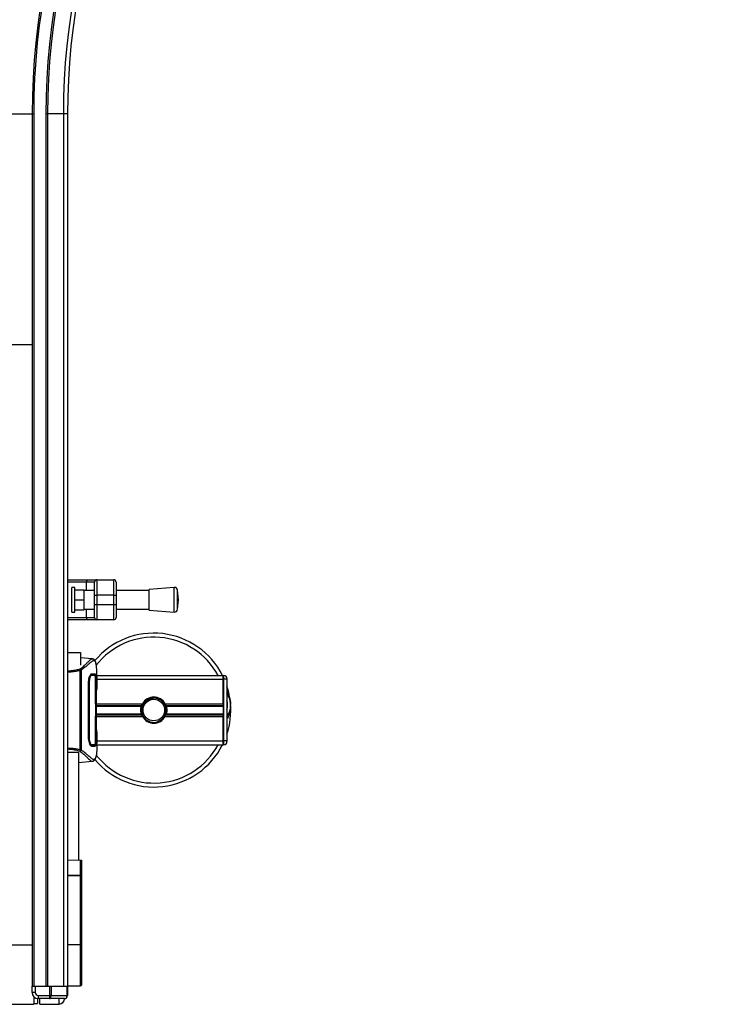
# Model space of a CAD drawing. Header units: millimetres. Extents: x 0 to 420, y 0 to 297.
# Tile 4 of 79: x 112 to 135, y 70 to 102. Entities that reach past the tile are written whole.
import ezdxf

# ---------------------------------------------------------------- set-up
doc = ezdxf.new("R2010")
doc.units = ezdxf.units.MM

msp = doc.modelspace()

# ---------------------------------------------------------------- linework, layer by layer
at = {"color": 7, "linetype": 'Continuous', "lineweight": 25}
for p, q in [((100.87652, 99.30285), (112.17652, 99.30285)), ((112.17652, 99.30285), (112.22652, 99.30285)), ((112.17652, 99.30285), (112.17652, 70.95285)), ((112.22652, 99.30285), (112.22652, 70.95285)), ((112.62652, 99.30285), (112.62652, 70.95285)), ((112.67652, 99.30285), (112.62652, 99.30285)), ((112.67652, 99.30285), (112.67652, 70.95285)), ((113.1896, 99.30285), (112.67652, 99.30285)), ((113.1896, 99.30285), (113.1896, 70.95285)), ((113.32652, 99.30285), (113.1896, 99.30285)), ((113.32652, 99.30285), (113.32652, 70.95285)), ((100.87652, 91.80285), (112.17652, 91.80285)), ((113.32652, 84.1618), (113.98869, 84.1618)), ((113.32652, 84.1618), (113.98869, 84.1618)), ((113.98869, 84.1618), (114.27652, 84.1618)), ((113.98869, 84.1618), (114.27652, 84.1618)), ((114.27652, 84.1618), (114.27652, 83.6618)), ((114.27652, 84.1618), (114.82652, 84.1618)), ((114.27652, 84.1618), (114.27652, 83.6618)), ((114.27652, 84.1618), (114.82652, 84.1618)), ((114.82652, 83.6618), (114.82652, 84.1618)), ((114.82652, 83.6618), (114.82652, 84.1618)), ((113.94567, 84.0868), (113.32652, 84.0868)), ((113.94567, 84.0868), (113.32652, 84.0868)), ((113.56204, 83.9118), (113.46204, 83.9118)), ((113.56204, 83.9118), (113.46204, 83.9118)), ((113.46204, 83.1118), (113.46204, 83.9118)), ((113.46204, 83.1118), (113.46204, 83.9118)), ((113.56204, 83.1118), (113.56204, 83.9118)), ((113.56204, 83.1118), (113.56204, 83.9118)), ((113.56204, 83.8368), (113.86204, 83.8368)), ((113.56204, 83.8368), (113.86204, 83.8368)), ((113.86204, 83.5118), (113.86204, 83.8368)), ((113.86204, 83.5118), (113.86204, 83.8368)), ((114.20152, 84.0868), (113.94567, 84.0868)), ((114.20152, 84.0868), (113.94567, 84.0868)), ((113.94567, 83.8118), (113.94567, 84.0868)), ((113.94567, 83.8118), (113.94567, 84.0868)), ((114.20152, 83.6618), (114.20152, 84.0868)), ((114.20152, 83.6618), (114.20152, 84.0868)), ((114.90152, 84.0868), (114.90152, 83.6618)), ((114.90152, 84.0868), (114.90152, 83.6618)), ((116.79211, 83.9118), (115.97292, 83.8493)), ((116.79211, 83.9118), (115.97292, 83.8493)), ((115.97292, 83.1743), (115.97292, 83.8493)), ((115.97292, 83.1743), (115.97292, 83.8493)), ((116.79211, 83.1118), (116.79211, 83.9118)), ((116.79211, 83.1118), (116.79211, 83.9118)), ((113.56204, 83.5118), (113.86204, 83.5118)), ((113.56204, 83.5118), (113.86204, 83.5118)), ((114.20152, 83.8118), (113.86204, 83.8118)), ((114.20152, 83.8118), (113.86204, 83.8118)), ((113.86204, 83.1868), (113.86204, 83.5118)), ((113.86204, 83.1868), (113.86204, 83.5118)), ((114.20152, 83.6618), (114.27652, 83.6618)), ((114.20152, 83.3618), (114.20152, 83.6618)), ((114.20152, 83.6618), (114.27652, 83.6618)), ((114.20152, 83.3618), (114.20152, 83.6618)), ((114.82652, 83.6618), (114.27652, 83.6618)), ((114.27652, 83.6618), (114.27652, 83.3618)), ((114.82652, 83.6618), (114.27652, 83.6618)), ((114.27652, 83.6618), (114.27652, 83.3618)), ((114.82652, 83.6618), (114.90152, 83.6618)), ((114.82652, 83.3618), (114.82652, 83.6618)), ((114.82652, 83.6618), (114.90152, 83.6618)), ((114.82652, 83.3618), (114.82652, 83.6618)), ((115.97292, 83.8118), (114.90152, 83.8118)), ((115.97292, 83.8118), (114.90152, 83.8118)), ((114.90152, 83.6618), (114.90152, 83.3618)), ((114.90152, 83.6618), (114.90152, 83.3618)), ((116.92292, 83.5118), (116.89943, 83.8197)), ((116.92292, 83.5118), (116.89943, 83.8197)), ((116.89943, 83.2039), (116.89943, 83.8197)), ((116.89943, 83.2039), (116.89943, 83.8197)), ((116.89943, 83.2039), (116.92292, 83.5118)), ((116.89943, 83.2039), (116.92292, 83.5118)), ((113.56204, 83.1868), (113.86204, 83.1868)), ((113.56204, 83.1868), (113.86204, 83.1868)), ((113.86204, 83.2118), (114.20152, 83.2118)), ((113.86204, 83.2118), (114.20152, 83.2118)), ((113.94567, 82.9368), (113.94567, 83.2118)), ((113.94567, 82.9368), (113.94567, 83.2118)), ((114.20152, 83.3618), (114.27652, 83.3618)), ((114.20152, 82.9368), (114.20152, 83.3618)), ((114.20152, 83.3618), (114.27652, 83.3618)), ((114.20152, 82.9368), (114.20152, 83.3618)), ((114.27652, 83.3618), (114.27652, 82.8618)), ((114.27652, 83.3618), (114.82652, 83.3618)), ((114.27652, 83.3618), (114.27652, 82.8618)), ((114.27652, 83.3618), (114.82652, 83.3618)), ((114.82652, 82.8618), (114.82652, 83.3618)), ((114.82652, 83.3618), (114.90152, 83.3618)), ((114.82652, 83.3618), (114.90152, 83.3618)), ((114.82652, 82.8618), (114.82652, 83.3618)), ((114.90152, 83.3618), (114.90152, 82.9368)), ((114.90152, 83.3618), (114.90152, 82.9368)), ((114.90152, 83.2118), (115.97292, 83.2118)), ((114.90152, 83.2118), (115.97292, 83.2118)), ((113.32652, 82.9368), (113.94567, 82.9368)), ((113.32652, 82.9368), (113.94567, 82.9368)), ((113.98869, 82.8618), (113.32652, 82.8618)), ((113.98869, 82.8618), (113.32652, 82.8618)), ((113.46204, 83.1118), (113.56204, 83.1118)), ((113.46204, 83.1118), (113.56204, 83.1118)), ((113.94567, 82.9368), (114.20152, 82.9368)), ((113.94567, 82.9368), (114.20152, 82.9368)), ((114.27652, 82.8618), (113.98869, 82.8618)), ((114.27652, 82.8618), (113.98869, 82.8618)), ((114.82652, 82.8618), (114.27652, 82.8618)), ((114.82652, 82.8618), (114.27652, 82.8618)), ((115.97292, 83.1743), (116.79211, 83.1118)), ((115.97292, 83.1743), (116.79211, 83.1118)), ((113.32652, 81.80285), (113.75152, 81.80285)), ((113.75152, 81.80285), (113.75152, 81.39124)), ((114.12969, 81.59227), (113.75152, 81.62536)), ((114.12773, 81.59238), (114.12962, 81.59139)), ((113.73686, 78.64214), (113.73686, 81.21362)), ((113.75192, 81.23158), (113.76487, 81.22609)), ((113.76487, 81.22609), (113.76487, 78.62897)), ((114.12989, 81.06178), (114.12331, 81.06182)), ((114.27652, 80.85536), (114.27652, 81.08879)), ((114.27652, 81.05285), (118.37652, 81.05285)), ((118.37652, 80.92785), (118.37652, 81.05285)), ((118.37652, 81.05285), (118.40152, 81.05285)), ((118.37652, 80.92785), (118.37652, 81.05285)), ((118.40152, 80.92785), (118.40152, 81.05285)), ((118.50152, 80.95285), (118.50152, 80.92785)), ((114.00789, 79.05285), (114.00789, 80.80285)), ((114.02717, 80.80853), (114.00832, 80.80901)), ((114.23663, 80.12789), (114.23671, 80.8111)), ((114.23671, 80.80285), (114.24068, 80.80285)), ((114.24068, 80.80285), (114.24068, 80.15285)), ((114.26295, 79.17763), (114.26295, 80.67806)), ((114.26298, 79.1776), (114.26298, 80.6781)), ((114.27652, 80.92785), (118.37652, 80.92785)), ((118.37652, 80.13535), (118.37652, 80.92785)), ((118.37652, 80.92785), (118.37652, 78.92785)), ((118.40152, 80.92785), (118.37652, 80.92785)), ((118.50152, 80.92785), (118.40152, 80.92785)), ((118.40152, 78.92785), (118.40152, 80.92785)), ((118.50152, 80.92785), (118.50152, 78.92785)), ((114.24068, 80.15285), (114.23663, 80.15285)), ((114.23663, 80.12789), (114.24616, 80.12789)), ((114.24978, 80.15285), (114.24068, 80.15285)), ((114.24616, 79.72789), (114.24616, 80.12789)), ((114.24978, 80.15285), (114.24978, 79.70285)), ((114.26298, 80.13535), (115.75562, 80.13535)), ((114.26298, 80.08115), (115.73013, 80.08115)), ((114.26298, 80.05244), (115.7202, 80.05244)), ((116.49743, 80.13535), (118.37652, 80.13535)), ((116.52291, 80.08115), (118.37652, 80.08115)), ((116.53285, 80.05244), (118.37652, 80.05244)), ((114.23663, 79.72789), (114.24616, 79.72789)), ((114.24616, 79.72789), (114.23663, 79.72789)), ((114.24068, 79.70285), (114.23663, 79.70285)), ((114.24978, 79.70285), (114.24068, 79.70285)), ((114.24068, 79.70285), (114.24068, 79.05285)), ((114.26298, 79.80325), (115.7202, 79.80325)), ((114.26298, 79.77455), (115.73013, 79.77455)), ((114.26298, 79.72035), (115.75562, 79.72035)), ((115.72803, 79.89317), (115.75961, 79.89591)), ((116.49743, 79.72035), (118.37652, 79.72035)), ((116.52291, 79.77455), (118.37652, 79.77455)), ((116.53285, 79.80325), (118.37652, 79.80325)), ((118.37652, 78.92785), (118.37652, 79.72035)), ((114.02716, 79.05348), (114.02716, 79.0533)), ((114.23671, 79.05285), (114.24068, 79.05285)), ((114.10497, 78.79632), (114.07093, 78.79547)), ((114.09271, 78.79368), (114.12834, 78.79392)), ((114.12834, 78.7939), (114.21329, 78.79441)), ((114.2734, 78.85339), (114.27241, 78.86276)), ((114.27652, 78.76675), (114.27652, 78.99594)), ((114.27652, 78.92785), (118.37652, 78.92785)), ((114.27652, 78.80285), (118.37652, 78.80285)), ((118.37652, 78.80285), (118.37652, 78.92785)), ((118.37652, 78.92785), (118.40152, 78.92785)), ((118.37652, 78.80285), (118.37652, 78.92785)), ((118.40152, 78.80285), (118.37652, 78.80285)), ((118.50152, 78.92785), (118.40152, 78.92785)), ((118.40152, 78.80285), (118.40152, 78.92785)), ((118.50152, 78.92785), (118.50152, 78.90285)), ((113.67652, 78.55285), (113.32652, 78.55285)), ((113.67652, 78.55285), (113.67652, 75.05372)), ((113.76487, 78.62897), (113.75211, 78.62424)), ((113.67652, 78.22378), (114.12969, 78.26343)), ((114.12773, 78.26332), (114.12962, 78.26431)), ((113.67777, 77.12145), (113.67652, 77.12145)), ((113.67652, 76.72198), (113.67777, 76.72198)), ((113.32652, 75.05678), (113.75174, 75.05306)), ((113.75174, 74.56148), (113.75174, 75.05306)), ((113.75174, 75.05306), (113.77652, 75.05285)), ((113.77652, 75.05285), (113.77652, 74.55714)), ((113.32652, 74.56181), (113.75174, 74.56148)), ((113.75174, 74.54412), (113.32652, 74.54444)), ((113.75174, 72.30285), (113.75174, 74.54412)), ((113.77652, 74.54412), (113.75174, 74.54412)), ((113.77652, 74.55714), (113.77652, 74.54412)), ((113.77652, 74.54412), (113.77652, 72.30285)), ((100.87652, 72.30285), (112.17652, 72.30285)), ((113.75174, 72.30285), (113.32652, 72.30285)), ((113.77652, 72.30285), (113.75174, 72.30285)), ((113.75174, 70.96763), (113.75174, 72.30285)), ((113.77652, 72.30285), (113.77652, 70.99263)), ((112.17652, 70.95285), (112.22652, 70.95285)), ((112.17652, 70.75285), (112.17652, 70.95285)), ((112.27652, 70.75285), (112.17652, 70.75285)), ((112.22652, 70.95285), (112.62652, 70.95285)), ((112.27652, 70.95285), (112.27652, 70.75285)), ((112.27652, 70.95285), (112.75581, 70.95285)), ((112.75581, 70.65285), (112.75581, 70.95285)), ((112.75581, 70.95285), (112.79117, 70.95285)), ((112.79117, 70.95285), (112.79117, 70.65285)), ((112.79117, 70.95285), (113.31188, 70.95285)), ((113.31188, 70.65285), (113.31188, 70.95285)), ((113.31188, 70.95285), (113.32652, 70.95285)), ((113.32652, 70.96392), (113.75174, 70.96763)), ((113.32652, 70.95285), (113.32652, 70.65285)), ((112.22652, 70.62056), (112.22652, 70.36785)), ((112.22652, 70.39285), (112.35502, 70.39285)), ((112.35502, 70.55401), (112.35502, 70.39285)), ((112.37652, 70.65285), (112.75581, 70.65285)), ((112.37652, 70.65285), (112.37652, 70.55285)), ((112.7351, 70.55285), (112.37652, 70.55285)), ((112.42652, 70.37087), (112.42652, 70.55285)), ((113.22652, 70.55285), (112.7351, 70.55285)), ((112.79117, 70.65285), (112.75581, 70.65285)), ((112.79117, 70.65285), (113.31188, 70.65285)), ((113.05305, 70.37633), (113.05305, 70.55285)), ((113.22652, 70.55285), (113.22652, 70.55133)), ((113.32652, 70.65285), (113.31188, 70.65285)), ((100.79652, 70.36785), (112.22652, 70.36785)), ((112.42652, 70.37087), (113.05305, 70.37633))]:
    msp.add_line(p, q, dxfattribs=at)
at = {"color": 7, "linetype": 'Continuous', "lineweight": 25, "flags": 128}
for points in [[(113.94567, 84.0868), (113.9465, 84.10143), (113.94894, 84.1155), (113.95292, 84.12847), (113.95827, 84.13983), (113.96479, 84.14916), (113.97222, 84.15609), (113.98029, 84.16036), (113.98869, 84.1618)], [(113.94567, 84.0868), (113.9465, 84.10143), (113.94894, 84.1155), (113.95292, 84.12847), (113.95827, 84.13983), (113.96479, 84.14916), (113.97222, 84.15609), (113.98029, 84.16036), (113.98869, 84.1618)], [(113.98869, 82.8618), (113.98029, 82.86324), (113.97222, 82.86751), (113.96479, 82.87444), (113.95827, 82.88377), (113.95292, 82.89513), (113.94894, 82.9081), (113.9465, 82.92217), (113.94567, 82.9368)], [(113.98869, 82.8618), (113.98029, 82.86324), (113.97222, 82.86751), (113.96479, 82.87444), (113.95827, 82.88377), (113.95292, 82.89513), (113.94894, 82.9081), (113.9465, 82.92217), (113.94567, 82.9368)], [(114.23671, 79.04459), (114.23666, 79.37521), (114.23663, 79.72789)], [(114.02717, 79.04716), (114.02716, 79.05285), (114.02716, 79.0533)]]:
    msp.add_lwpolyline(points, dxfattribs=at)
at = {"color": 7, "linetype": 'Continuous', "lineweight": 25}
msp.add_circle((116.12652, 79.92785), 0.35, dxfattribs=at)
for centre, radius, start, end in [((134.77652, 99.30285), 35.05, 90, 180), ((134.77652, 99.30285), 34.91307, 90, 180), ((134.77652, 99.30285), 34.4, 90, 180), ((134.77652, 99.30285), 34.35, 90, 180), ((134.77652, 99.30285), 33.95, 90, 180), ((134.77652, 99.30285), 33.9, 90, 180), ((134.77652, 99.30285), 22.6, 90, 180), ((134.77652, 99.30285), 22.55, 90, 180), ((134.77652, 99.30285), 22.15, 90, 180), ((134.77652, 99.30285), 22.1, 90, 180), ((134.77652, 99.30285), 21.58693, 90, 180), ((134.77652, 99.30285), 21.45, 90, 180), ((114.27652, 84.0868), 0.075, 90, 180), ((114.27652, 84.0868), 0.075, 90, 180), ((114.82652, 84.0868), 0.075, 0, 90), ((114.82652, 84.0868), 0.075, 0, 90), ((116.79972, 83.81209), 0.1, 4.362914, 94.362914), ((116.79972, 83.81209), 0.1, 4.362914, 94.362914), ((116.79972, 83.21151), 0.1, 265.637086, 355.637086), ((116.79972, 83.21151), 0.1, 265.637086, 355.637086), ((114.27652, 82.9368), 0.075, 180, 270), ((114.27652, 82.9368), 0.075, 180, 270), ((114.82652, 82.9368), 0.075, 270, 0), ((114.82652, 82.9368), 0.075, 270, 0), ((116.12652, 79.92785), 2.5, 26.743684, 139.984768), ((116.12652, 79.92785), 2.37112, 28.324088, 142.137337), ((118.40152, 80.95285), 0.1, 0, 90), ((116.12652, 79.92785), 2.5, 4.974241, 18.194872), ((116.12652, 79.92785), 0.425, 29.224658, 150.775342), ((117.96956, 80.08826), 0.65, 324.926098, 35.073902), ((116.12652, 79.92785), 0.425, 150.775342, 158.856595), ((116.12652, 79.92785), 0.425, 21.143405, 29.224658), ((117.96956, 80.08826), 0.55, 345.287788, 14.712212), ((116.12652, 79.92785), 2.5, 341.805128, 4.974241), ((116.12652, 79.92785), 0.4, 184.974241, 4.974241), ((116.12652, 79.92785), 0.425, 201.143405, 209.224658), ((116.12652, 79.92785), 0.425, 209.224658, 330.775342), ((116.12652, 79.92785), 0.425, 330.775342, 338.856595), ((116.12652, 79.92785), 2.5, 220.046839, 333.256316), ((116.12652, 79.92785), 2.37112, 218.047069, 331.675912), ((118.40152, 78.90285), 0.1, 270, 0), ((113.75771, 74.52264), 0.0393, 61.393448, 98.735138), ((112.37652, 70.75285), 0.2, 180, 270), ((112.37652, 70.75285), 0.1, 180, 270), ((113.75152, 70.99263), 0.025, 270.5, 0), ((113.05152, 70.55133), 0.175, 270.5, 0), ((113.22652, 70.65285), 0.1, 270, 0)]:
    msp.add_arc(centre, radius, start, end, dxfattribs=at)
for centre, major_axis, ratio, start_param, end_param in [((113.75152, 74.54412), (0.00002, 0.1), 0.00218163, 4.71239439, 4.88692066), ((112.7351, 70.65285), (0, 0.1), 0.20710678, 3.14159265, 4.71238898), ((112.7351, 70.65285), (0, 0.1), 0.56066017, 3.14159265, 4.71238898), ((113.22652, 70.65285), (0, 0.1), 0.85355339, 3.14159265, 4.71238898)]:
    msp.add_ellipse(centre, major_axis=major_axis, ratio=ratio, start_param=start_param, end_param=end_param, dxfattribs=at)
for points, knots in [([(113.73889, 81.27059), (113.75874, 81.28553), (113.81885, 81.33078), (113.9016, 81.40532), (113.98014, 81.48311), (114.03873, 81.54245), (114.09001, 81.58491), (114.11402, 81.58967), (114.12773, 81.59238)], [0, 0, 0, 0, 0.08424716, 0.25508672, 0.42672547, 0.59796341, 0.77060237, 1, 1, 1, 1]), ([(114.25286, 81.42918), (114.25094, 81.43933), (114.24605, 81.46521), (114.23598, 81.49482), (114.22493, 81.51915), (114.21606, 81.53395), (114.20829, 81.54431), (114.20187, 81.55154), (114.1968, 81.55673), (114.19336, 81.56017), (114.1911, 81.56252), (114.19013, 81.56358), (114.1896, 81.56417), (114.1892, 81.56462), (114.18893, 81.56493), (114.18867, 81.56523), (114.18833, 81.56564), (114.18794, 81.56612), (114.1873, 81.5669), (114.18667, 81.56771), (114.18588, 81.56874), (114.18465, 81.57017), (114.18412, 81.57085), (114.18156, 81.5727), (114.18073, 81.57328), (114.1801, 81.5737), (114.17942, 81.57414), (114.17843, 81.57478), (114.17632, 81.5761), (114.17356, 81.57773), (114.16362, 81.58325), (114.15014, 81.58897), (114.13735, 81.59104), (114.12996, 81.59225)], [0, 0, 0, 0, 0.13346194, 0.34016958, 0.46160951, 0.55730778, 0.62992241, 0.68217732, 0.71692903, 0.7371149, 0.74272174, 0.74460414, 0.7459796, 0.74651976, 0.74699289, 0.74743167, 0.74787155, 0.74886374, 0.75011647, 0.75397334, 0.75908593, 0.76862625, 0.78821087, 0.79094759, 0.79197558, 0.79286909, 0.79373558, 0.79468443, 0.7971036, 0.8047367, 0.8162438, 0.89371675, 1, 1, 1, 1]), ([(113.32652, 81.19866), (113.37051, 81.20119), (113.46484, 81.20661), (113.60346, 81.23282), (113.69368, 81.25794), (113.73896, 81.27055)], [0, 0, 0, 0, 0.303216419, 0.650321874, 1, 1, 1, 1]), ([(113.73896, 81.27055), (113.74087, 81.2672), (113.74472, 81.26043), (113.74947, 81.24725), (113.7515, 81.23717), (113.75206, 81.23187), (113.75209, 81.23157)], [0, 0, 0, 0, 0.323614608, 0.653590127, 0.980869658, 1, 1, 1, 1]), ([(114.25525, 81.41236), (114.25323, 81.42216), (114.24894, 81.44308), (114.23721, 81.48058), (114.2178, 81.51772), (114.1844, 81.5374), (114.14779, 81.52832), (114.11357, 81.5067), (114.08841, 81.48742), (114.059, 81.46257), (114.02603, 81.4332), (113.98748, 81.39852), (113.9432, 81.36013), (113.89169, 81.31838), (113.83368, 81.27324), (113.78894, 81.24258), (113.76487, 81.22609)], [0, 0, 0, 0, 0.06157012, 0.13151171, 0.27071941, 0.40337504, 0.53510625, 0.58328098, 0.63315897, 0.68442904, 0.73675836, 0.78384784, 0.83893216, 0.89157329, 0.94168727, 1, 1, 1, 1]), ([(114.27648, 81.08879), (114.27649, 81.09142), (114.27656, 81.10116), (114.27645, 81.12006), (114.27629, 81.14319), (114.27597, 81.16616), (114.27549, 81.18895), (114.27478, 81.21286), (114.27374, 81.23883), (114.27209, 81.27043), (114.2697, 81.30402), (114.26641, 81.33879), (114.2623, 81.37223), (114.25873, 81.39694), (114.2558, 81.40991), (114.25525, 81.41236)], [0, 0, 0, 0, 0.027626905, 0.102396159, 0.179456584, 0.249941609, 0.317024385, 0.389654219, 0.467822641, 0.551486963, 0.671824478, 0.767373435, 0.863986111, 0.974274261, 1, 1, 1, 1]), ([(113.73686, 81.21362), (113.69257, 81.20338), (113.60419, 81.18294), (113.46619, 81.16418), (113.37215, 81.16152), (113.32652, 81.16023)], [0, 0, 0, 0, 0.34077829, 0.68012784, 1, 1, 1, 1]), ([(113.73686, 81.21361), (113.73694, 81.21374), (113.74163, 81.22028), (113.74682, 81.22598), (113.75192, 81.23158)], [0, 0, 0, 0, 0.01890165, 1, 1, 1, 1]), ([(114.00789, 80.80285), (114.00924, 80.83531), (114.01193, 80.90017), (114.03147, 80.98756), (114.05764, 81.05733), (114.08534, 81.10019), (114.10185, 81.10552), (114.10908, 81.10785)], [0, 0, 0, 0, 0.1991311, 0.39793157, 0.60588955, 0.82737965, 1, 1, 1, 1]), ([(114.10497, 81.05938), (114.09743, 81.05649), (114.08235, 81.05072), (114.05885, 81.00682), (114.03956, 80.94244), (114.0288, 80.87226), (114.02763, 80.82639), (114.02717, 80.80853)], [0, 0, 0, 0, 0.21773223, 0.43557879, 0.65075483, 0.86407246, 1, 1, 1, 1]), ([(114.08331, 81.06649), (114.07496, 81.06537), (114.06535, 81.06407), (114.0556, 81.04559), (114.05432, 81.04315)], [0, 0, 0, 0, 0.86801111, 1, 1, 1, 1]), ([(114.06322, 81.06043), (114.06803, 81.06031), (114.08194, 81.05996), (114.09586, 81.05961), (114.10497, 81.05938)], [0, 0, 0, 0, 0.3458763, 1, 1, 1, 1]), ([(114.12331, 81.06183), (114.11226, 81.0619), (114.09325, 81.06201), (114.07296, 81.06224), (114.06448, 81.06233)], [0, 0, 0, 0, 0.58164119, 1, 1, 1, 1]), ([(114.10497, 81.05938), (114.10631, 81.0594), (114.13115, 81.05983), (114.16232, 81.06038), (114.19316, 81.06092), (114.2068, 81.06115), (114.21305, 81.06126), (114.21322, 81.06126)], [0, 0, 0, 0, 0.02546624, 0.4713629, 0.73178735, 0.99246436, 1, 1, 1, 1]), ([(114.10908, 81.10785), (114.13142, 81.10844), (114.16498, 81.10932), (114.19472, 81.11009), (114.20673, 81.1104), (114.21273, 81.11056)], [0, 0, 0, 0, 0.49858361, 0.74918971, 1, 1, 1, 1]), ([(114.21329, 81.06126), (114.21306, 81.06126), (114.18526, 81.06142), (114.15746, 81.06161), (114.12989, 81.0618)], [0, 0, 0, 0, 0.00827271, 1, 1, 1, 1]), ([(114.21322, 81.06126), (114.18676, 81.06142), (114.15898, 81.06159), (114.1312, 81.06177), (114.12989, 81.06178)], [0, 0, 0, 0, 0.95264015, 1, 1, 1, 1]), ([(114.20104, 81.07617), (114.19912, 81.08654), (114.19525, 81.10742), (114.19015, 81.10936), (114.18758, 81.11034)], [0, 0, 0, 0, 0.49631334, 1, 1, 1, 1]), ([(114.21273, 81.11056), (114.21642, 81.10726), (114.22381, 81.10065), (114.23201, 81.04765), (114.2376, 80.96945), (114.2403, 80.8828), (114.24058, 80.82558), (114.24068, 80.80285)], [0, 0, 0, 0, 0.21521677, 0.43046232, 0.64509935, 0.85904026, 1, 1, 1, 1]), ([(114.23671, 80.8111), (114.2365, 80.83911), (114.23609, 80.89513), (114.23264, 80.96984), (114.22714, 81.0264), (114.22041, 81.0569), (114.2153, 81.06), (114.21322, 81.06126)], [0, 0, 0, 0, 0.21287602, 0.42573624, 0.63903454, 0.85331242, 1, 1, 1, 1]), ([(114.26295, 80.67806), (114.26298, 80.69499), (114.26307, 80.74962), (114.2642, 80.83912), (114.26652, 80.93044), (114.2692, 80.99257), (114.27168, 81.02177), (114.27283, 81.0088), (114.2734, 81.00232)], [0, 0, 0, 0, 0.08215471, 0.26513997, 0.44867114, 0.63249904, 0.81630092, 1, 1, 1, 1]), ([(114.26299, 80.67806), (114.26304, 80.70005), (114.26313, 80.74608), (114.26393, 80.81331), (114.26516, 80.87659), (114.26668, 80.92904), (114.26787, 80.96145), (114.26843, 80.97114), (114.26849, 80.97204)], [0, 0, 0, 0, 0.18189708, 0.38061319, 0.58093849, 0.78035725, 0.97967552, 1, 1, 1, 1]), ([(114.2734, 81.00232), (114.27485, 80.94825), (114.27725, 80.85842), (114.27551, 80.72118), (114.27241, 80.63037), (114.26765, 80.57738), (114.26669, 80.56678)], [0, 0, 0, 0, 0.30152184, 0.50104725, 0.90023015, 1, 1, 1, 1]), ([(114.26849, 80.97204), (114.26892, 80.98089), (114.26962, 80.99512), (114.27063, 81.0042), (114.27047, 81.0033), (114.27042, 81.00307)], [0, 0, 0, 0, 0.55060159, 0.88501525, 1, 1, 1, 1]), ([(114.26912, 80.98316), (114.26927, 80.98342), (114.27097, 80.98643), (114.27271, 80.99294), (114.27317, 80.99919), (114.2734, 81.00232)], [0, 0, 0, 0, 0.04443315, 0.52221653, 1, 1, 1, 1]), ([(114.02717, 80.80853), (114.02717, 80.80664), (114.02658, 80.60655), (114.02727, 80.02153), (114.0272, 79.43841), (114.02716, 79.05348)], [0, 0, 0, 0, 0.00323915, 0.34201142, 1, 1, 1, 1]), ([(114.26298, 80.54803), (114.26406, 80.55104), (114.26623, 80.5571), (114.26654, 80.56354), (114.26669, 80.56678)], [0, 0, 0, 0, 0.49524741, 1, 1, 1, 1]), ([(115.72803, 79.89317), (115.72897, 79.94202), (115.73089, 80.04117), (115.80106, 80.17503), (115.90321, 80.26831), (116.01979, 80.31925), (116.1364, 80.33341), (116.26501, 80.31162), (116.38754, 80.24026), (116.4697, 80.15648), (116.4855, 80.09875), (116.48747, 80.09155)], [0, 0, 0, 0, 0.12995757, 0.26372744, 0.39263424, 0.49534611, 0.60079533, 0.70453023, 0.83947774, 0.97997811, 1, 1, 1, 1]), ([(116.52502, 79.96253), (116.51582, 80.00618), (116.49742, 80.09347), (116.41683, 80.20342), (116.30741, 80.28179), (116.17818, 80.31852), (116.04568, 80.30961), (115.92468, 80.25788), (115.82849, 80.16938), (115.76881, 80.05488), (115.75425, 79.95911), (115.7587, 79.90667), (115.75961, 79.89591)], [0, 0, 0, 0, 0.11029899, 0.22059797, 0.33089694, 0.4412694, 0.54893858, 0.65628707, 0.76369695, 0.86864917, 0.97304725, 1, 1, 1, 1]), ([(118.50152, 80.50751), (118.5042, 80.50344), (118.54797, 80.43701), (118.59056, 80.31461), (118.61275, 80.19443), (118.61707, 80.14504), (118.61711, 80.14462)], [0, 0, 0, 0, 0.03729849, 0.60902041, 0.99664446, 1, 1, 1, 1]), ([(115.7202, 79.80325), (115.71383, 79.82846), (115.70089, 79.87972), (115.70054, 79.96486), (115.71112, 80.02192), (115.7191, 80.04874), (115.7202, 80.05244)], [0, 0, 0, 0, 0.31763159, 0.64587204, 0.9510876, 1, 1, 1, 1]), ([(115.7202, 80.05244), (115.72039, 80.05309), (115.72138, 80.05629), (115.72345, 80.0627), (115.72645, 80.07135), (115.72875, 80.07754), (115.72986, 80.08044), (115.73013, 80.08115)], [0, 0, 0, 0, 0.06768855, 0.33799524, 0.61961326, 0.90796392, 1, 1, 1, 1]), ([(116.52291, 80.08115), (116.52331, 80.08012), (116.52451, 80.077), (116.52692, 80.07046), (116.52992, 80.06174), (116.53188, 80.0556), (116.53278, 80.05267), (116.53285, 80.05244)], [0, 0, 0, 0, 0.13279182, 0.40328924, 0.68794599, 0.97624213, 1, 1, 1, 1]), ([(116.53285, 80.05244), (116.53615, 80.04064), (116.54736, 80.00054), (116.55458, 79.92702), (116.54669, 79.8532), (116.53643, 79.81617), (116.53285, 79.80325)], [0, 0, 0, 0, 0.15316231, 0.52061175, 0.83276392, 1, 1, 1, 1]), ([(118.61732, 80.07598), (118.61802, 80.04922), (118.62061, 79.94987), (118.5874, 79.81604), (118.54011, 79.69667), (118.5111, 79.65006), (118.50152, 79.63469)], [0, 0, 0, 0, 0.17638047, 0.65495508, 0.88614908, 1, 1, 1, 1]), ([(118.61711, 80.14462), (118.61714, 80.14419), (118.61815, 80.13277), (118.6177, 80.12127), (118.61727, 80.11019)], [0, 0, 0, 0, 0.037109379, 1, 1, 1, 1]), ([(115.73013, 79.77455), (115.72997, 79.77498), (115.72903, 79.77741), (115.72699, 79.78286), (115.72401, 79.79134), (115.72168, 79.79844), (115.72051, 79.80222), (115.7202, 79.80325)], [0, 0, 0, 0, 0.05704611, 0.3223495, 0.60367528, 0.89214027, 1, 1, 1, 1]), ([(116.53285, 79.80325), (116.53239, 79.80176), (116.5311, 79.79762), (116.52863, 79.79015), (116.52557, 79.78152), (116.5238, 79.77688), (116.52291, 79.77455)], [0, 0, 0, 0, 0.15557258, 0.42978375, 0.7145238, 1, 1, 1, 1]), ([(113.99829, 79.04643), (113.99852, 79.04644), (114.00815, 79.04668), (114.01777, 79.04692), (114.02717, 79.04716)], [0, 0, 0, 0, 0.02342788, 1, 1, 1, 1]), ([(114.10908, 78.74785), (114.09952, 78.75172), (114.08039, 78.75947), (114.04935, 78.81603), (114.02298, 78.89834), (114.00941, 78.98359), (114.00826, 79.03595), (114.00789, 79.05285)], [0, 0, 0, 0, 0.2254673, 0.45085364, 0.67736923, 0.89591171, 1, 1, 1, 1]), ([(114.02717, 79.04716), (114.02825, 79.01911), (114.03039, 78.963), (114.04583, 78.8882), (114.06659, 78.83163), (114.08763, 78.80103), (114.09994, 78.79769), (114.10497, 78.79632)], [0, 0, 0, 0, 0.2128654, 0.42572184, 0.63872248, 0.85234986, 1, 1, 1, 1]), ([(114.24068, 79.05285), (114.24044, 79.01833), (114.23996, 78.94929), (114.236, 78.85723), (114.22956, 78.78767), (114.22149, 78.75036), (114.21525, 78.74664), (114.21273, 78.74514)], [0, 0, 0, 0, 0.21341182, 0.42681727, 0.64048529, 0.85457431, 1, 1, 1, 1]), ([(114.21322, 78.79443), (114.21625, 78.79716), (114.22231, 78.80261), (114.22924, 78.84598), (114.23404, 78.90984), (114.2364, 78.98019), (114.23662, 79.02642), (114.23671, 79.04459)], [0, 0, 0, 0, 0.21612272, 0.43228358, 0.64748247, 0.86145988, 1, 1, 1, 1]), ([(114.26963, 78.86458), (114.26908, 78.87276), (114.26769, 78.89338), (114.26539, 78.96478), (114.26337, 79.06419), (114.26309, 79.13983), (114.26295, 79.17763)], [0, 0, 0, 0, 0.17981299, 0.45378319, 0.72700373, 1, 1, 1, 1]), ([(114.26669, 79.28892), (114.26654, 79.29216), (114.26623, 79.2986), (114.26406, 79.30466), (114.26298, 79.30766)], [0, 0, 0, 0, 0.50476564, 1, 1, 1, 1]), ([(114.26669, 79.28892), (114.26929, 79.25555), (114.27361, 79.20009), (114.27643, 79.07561), (114.27796, 78.96327), (114.27416, 78.87171), (114.2734, 78.85339)], [0, 0, 0, 0, 0.30143784, 0.50095323, 0.90014009, 1, 1, 1, 1]), ([(114.05011, 78.82042), (114.05486, 78.81221), (114.06618, 78.79261), (114.07702, 78.79046), (114.08331, 78.7892)], [0, 0, 0, 0, 0.41900897, 1, 1, 1, 1]), ([(114.06522, 78.79338), (114.07335, 78.79348), (114.09341, 78.7937), (114.11211, 78.79381), (114.12323, 78.79387)], [0, 0, 0, 0, 0.40550496, 1, 1, 1, 1]), ([(114.21322, 78.79443), (114.21305, 78.79444), (114.20241, 78.79462), (114.18278, 78.79497), (114.14659, 78.79559), (114.12131, 78.79604), (114.10631, 78.7963), (114.10497, 78.79632)], [0, 0, 0, 0, 0.0075194, 0.45666513, 0.71535566, 0.97452521, 1, 1, 1, 1]), ([(114.21273, 78.74514), (114.20675, 78.74529), (114.1918, 78.74568), (114.16086, 78.74649), (114.12636, 78.74739), (114.10908, 78.74785)], [0, 0, 0, 0, 0.249392, 0.62414375, 1, 1, 1, 1]), ([(114.12834, 78.79392), (114.12961, 78.79392), (114.14369, 78.79402), (114.17198, 78.79419), (114.19901, 78.79435), (114.21322, 78.79443)], [0, 0, 0, 0, 0.04480435, 0.49764008, 1, 1, 1, 1]), ([(114.18758, 78.74536), (114.19141, 78.74697), (114.19657, 78.74914), (114.20015, 78.77352), (114.20107, 78.77978)], [0, 0, 0, 0, 0.74296977, 1, 1, 1, 1]), ([(114.27648, 78.76675), (114.27649, 78.76187), (114.27657, 78.73399), (114.27601, 78.67465), (114.27372, 78.61036), (114.2705, 78.56268), (114.26847, 78.5386), (114.26622, 78.51597), (114.26392, 78.49635), (114.26132, 78.47705), (114.25857, 78.45994), (114.25627, 78.44692), (114.25486, 78.44048), (114.25469, 78.43968)], [0, 0, 0, 0, 0.04881498, 0.27892257, 0.54515535, 0.62717383, 0.69834333, 0.75858144, 0.82840444, 0.87364995, 0.93389274, 0.99178224, 1, 1, 1, 1]), ([(114.27058, 78.85168), (114.27058, 78.85167), (114.27072, 78.85092), (114.27019, 78.85436), (114.26978, 78.86091), (114.26955, 78.86458)], [0, 0, 0, 0, 0.00626083, 0.44327513, 1, 1, 1, 1]), ([(114.2734, 78.85339), (114.27315, 78.84968), (114.27236, 78.83794), (114.27108, 78.83791), (114.26992, 78.85914), (114.26963, 78.86458)], [0, 0, 0, 0, 0.25540478, 0.808946, 1, 1, 1, 1]), ([(113.32652, 78.69578), (113.37189, 78.69466), (113.46628, 78.69232), (113.60436, 78.67367), (113.69291, 78.6526), (113.73686, 78.64214)], [0, 0, 0, 0, 0.317884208, 0.661450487, 1, 1, 1, 1]), ([(113.73897, 78.58514), (113.69384, 78.5975), (113.6032, 78.62232), (113.46472, 78.64854), (113.37022, 78.65417), (113.32652, 78.65678)], [0, 0, 0, 0, 0.34778211, 0.69842225, 1, 1, 1, 1]), ([(113.75196, 78.62407), (113.747, 78.62983), (113.74194, 78.63571), (113.73695, 78.64202), (113.73686, 78.64214)], [0, 0, 0, 0, 0.98124308, 1, 1, 1, 1]), ([(113.7389, 78.5851), (113.75875, 78.57016), (113.81885, 78.52491), (113.9016, 78.45038), (113.98014, 78.37259), (114.03873, 78.31324), (114.09001, 78.27078), (114.11402, 78.26603), (114.12773, 78.26332)], [0, 0, 0, 0, 0.0842305, 0.25507317, 0.42671503, 0.59795609, 0.7705982, 1, 1, 1, 1]), ([(113.7521, 78.62416), (113.75207, 78.62385), (113.75151, 78.61853), (113.74947, 78.60844), (113.74473, 78.59526), (113.74088, 78.58849), (113.73897, 78.58514)], [0, 0, 0, 0, 0.0200108, 0.34699568, 0.67667396, 1, 1, 1, 1]), ([(114.25469, 78.43968), (114.25371, 78.43502), (114.25163, 78.42512), (114.24806, 78.41106), (114.24414, 78.39755), (114.23651, 78.37515), (114.22376, 78.34889), (114.20158, 78.32649), (114.17341, 78.32039), (114.13665, 78.33254), (114.08935, 78.36633), (114.02771, 78.42094), (113.94511, 78.49492), (113.86422, 78.55983), (113.80114, 78.60492), (113.77669, 78.62113), (113.76487, 78.62897)], [0, 0, 0, 0, 0.02969414, 0.06305591, 0.09492768, 0.12531521, 0.23205808, 0.32960303, 0.43327649, 0.53202469, 0.63076786, 0.73507022, 0.83793216, 0.94137578, 0.97165063, 1, 1, 1, 1]), ([(114.12996, 78.26345), (114.13735, 78.26465), (114.15014, 78.26673), (114.16362, 78.27245), (114.17356, 78.27797), (114.17633, 78.2796), (114.17843, 78.28092), (114.17942, 78.28156), (114.1801, 78.282), (114.18073, 78.28242), (114.18156, 78.283), (114.18412, 78.28485), (114.18469, 78.28557), (114.18611, 78.28724), (114.18702, 78.28844), (114.18793, 78.28958), (114.18833, 78.29006), (114.18867, 78.29046), (114.18893, 78.29076), (114.1892, 78.29107), (114.1896, 78.29153), (114.19028, 78.29229), (114.19119, 78.29326), (114.19343, 78.29561), (114.19679, 78.29895), (114.20187, 78.30415), (114.20828, 78.31137), (114.21605, 78.32174), (114.22492, 78.33653), (114.23596, 78.36087), (114.24557, 78.3888), (114.25015, 78.41277), (114.25173, 78.42105)], [0, 0, 0, 0, 0.10895151, 0.18836403, 0.20015725, 0.20797863, 0.21045693, 0.21142904, 0.21231706, 0.21323322, 0.21428764, 0.21709508, 0.23718398, 0.24934952, 0.25616294, 0.25744907, 0.25846748, 0.25891857, 0.25936812, 0.25985246, 0.2604052, 0.2618126, 0.26492315, 0.26948017, 0.29015729, 0.32576371, 0.37931044, 0.4537257, 0.55180182, 0.67626306, 0.8881219, 1, 1, 1, 1])]:
    msp.add_open_spline(points, degree=3, knots=knots, dxfattribs=at)

doc.saveas('drawing.dxf')
